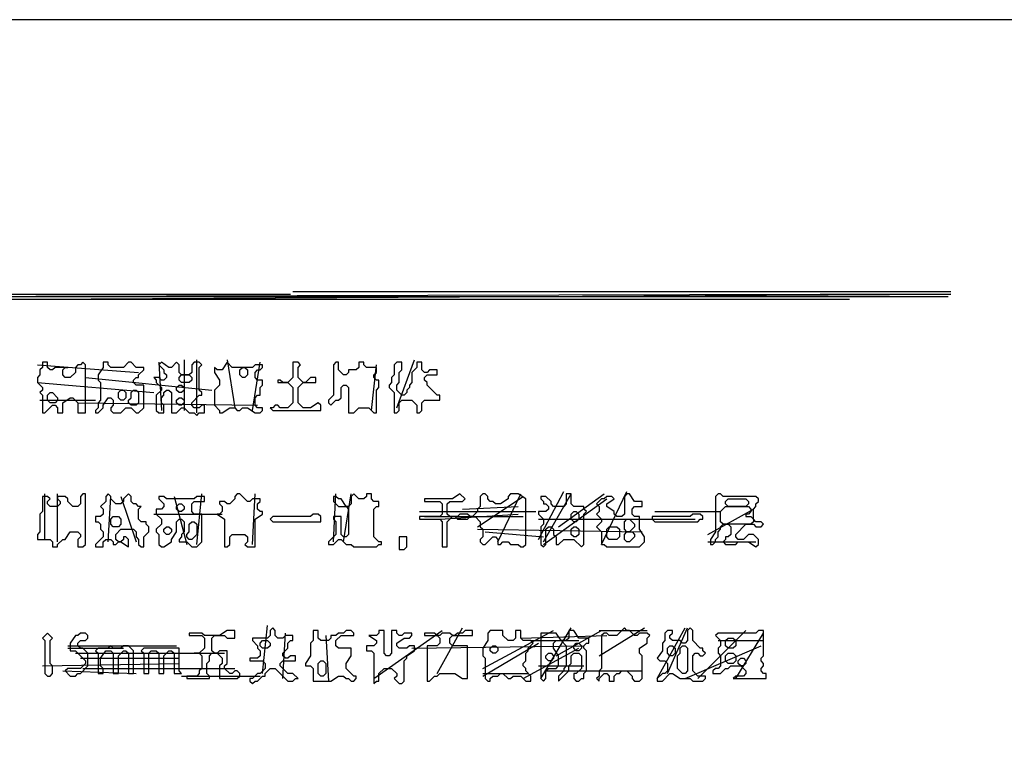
# Model space of a CAD drawing. Header units: millimetres. Extents: x -171 to 29168, y -21389 to 9617.
# Tile 13 of 60: x 3007 to 3232, y -20846 to -20680. Entities that reach past the tile are written whole.
import ezdxf

# ---------------------------------------------------------------- set-up
doc = ezdxf.new("R2010")
doc.units = ezdxf.units.MM
for name, color, linetype in [('REFERENCE_FRAME', 3, 'Continuous'), ('TRACE_CONTOUR_FINE', 8, 'Continuous'), ('TRACE_CONTOUR_MAJOR', 7, 'Continuous'), ('TRACE_DARK_PIXELS', 250, 'Continuous'), ('TRACE_STRAIGHT_LINES', 4, 'Continuous')]:
    doc.layers.add(name, color=color, linetype=linetype)

msp = doc.modelspace()

# ---------------------------------------------------------------- linework, layer by layer
at = {"layer": 'REFERENCE_FRAME'}
msp.add_lwpolyline([(2687, -21206.94), (3363, -21206.94), (3363, -20680.41), (2687, -20680.41)], close=True, dxfattribs=at)
at = {"layer": 'TRACE_CONTOUR_FINE'}
for points in [[(3057.44, -20760.61), (3058.02, -20760.03), (3058.6, -20760.03), (3059.18, -20760.61), (3059.18, -20761.77), (3058.6, -20762.35), (3058.02, -20762.35), (3057.44, -20761.77)], [(3043.54, -20762.35), (3044.12, -20761.77), (3045.86, -20761.77), (3046.43, -20762.35), (3046.43, -20762.93), (3045.86, -20763.51), (3044.12, -20763.51), (3043.54, -20762.93)], [(3029.63, -20765.82), (3030.21, -20765.24), (3030.79, -20765.24), (3031.37, -20765.82), (3031.37, -20766.98), (3030.79, -20767.56), (3030.21, -20767.56), (3029.63, -20766.98)], [(3042.96, -20764.67), (3043.54, -20764.09), (3044.12, -20764.09), (3044.7, -20764.67), (3044.7, -20765.24), (3044.12, -20765.82), (3043.54, -20765.82), (3042.96, -20765.24)], [(3013.41, -20766.4), (3013.99, -20765.82), (3014.57, -20765.82), (3015.73, -20766.98), (3015.73, -20767.56), (3015.15, -20768.14), (3013.99, -20768.14), (3013.41, -20767.56)], [(3042.96, -20767.56), (3043.54, -20766.98), (3044.12, -20766.98), (3044.7, -20767.56), (3044.7, -20768.14), (3044.12, -20768.72), (3043.54, -20768.72), (3042.96, -20768.14)], [(3042.96, -20791.89), (3043.54, -20791.31), (3044.12, -20791.31), (3044.7, -20791.89), (3044.7, -20792.47), (3044.12, -20793.05), (3043.54, -20793.05), (3042.96, -20792.47)], [(3027.9, -20794.79), (3028.48, -20794.21), (3029.63, -20794.21), (3030.21, -20794.79), (3030.21, -20795.95), (3029.63, -20796.53), (3028.48, -20796.53), (3027.9, -20795.95)], [(3133.33, -20793.63), (3133.91, -20793.05), (3134.49, -20793.05), (3135.07, -20793.63), (3135.07, -20794.79), (3134.49, -20795.37), (3133.91, -20795.37), (3133.33, -20794.79)], [(3040.06, -20797.11), (3040.64, -20796.53), (3041.22, -20796.53), (3041.8, -20797.11), (3041.8, -20797.69), (3041.22, -20798.27), (3040.64, -20798.27), (3040.06, -20797.69)], [(3133.33, -20797.11), (3133.91, -20796.53), (3134.49, -20796.53), (3135.07, -20797.11), (3135.07, -20798.27), (3134.49, -20798.85), (3133.91, -20798.85), (3133.33, -20798.27)], [(3145.5, -20795.37), (3146.08, -20794.79), (3146.66, -20794.79), (3147.82, -20795.95), (3147.82, -20796.53), (3146.66, -20797.69), (3146.08, -20797.69), (3145.5, -20797.11)], [(3093.94, -20798.85), (3093.94, -20801.74), (3095.1, -20801.74), (3095.68, -20801.16), (3095.68, -20798.85)], [(3145.5, -20799.42), (3145.5, -20798.27), (3146.08, -20797.69), (3147.24, -20797.69), (3147.82, -20798.27), (3147.82, -20798.85), (3146.66, -20800), (3146.08, -20800)], [(3062.08, -20823.18), (3062.66, -20822.6), (3063.81, -20822.6), (3064.39, -20823.18), (3064.39, -20823.76), (3063.81, -20824.34), (3062.66, -20824.34), (3062.08, -20823.76)], [(3114.8, -20824.34), (3115.37, -20823.76), (3115.95, -20823.76), (3116.53, -20824.34), (3116.53, -20824.91), (3115.95, -20825.49), (3115.37, -20825.49), (3114.8, -20824.91)], [(3133.91, -20823.76), (3134.49, -20823.18), (3135.07, -20823.18), (3135.65, -20823.76), (3135.65, -20824.34), (3135.07, -20824.91), (3134.49, -20824.91), (3133.91, -20824.34)], [(3155.35, -20824.34), (3155.93, -20823.76), (3156.51, -20823.76), (3157.09, -20824.34), (3157.09, -20825.49), (3156.51, -20826.07), (3155.93, -20826.07), (3155.35, -20825.49)], [(3168.67, -20822.6), (3169.25, -20822.02), (3170.41, -20822.02), (3170.99, -20822.6), (3170.99, -20823.76), (3170.41, -20824.34), (3169.25, -20824.34), (3168.67, -20823.76)], [(3127.54, -20826.07), (3128.12, -20825.49), (3128.7, -20825.49), (3129.28, -20826.07), (3129.28, -20826.65), (3128.7, -20827.23), (3128.12, -20827.23), (3127.54, -20826.65)], [(3168.67, -20826.07), (3169.25, -20825.49), (3170.41, -20825.49), (3170.99, -20826.07), (3170.99, -20827.23), (3170.41, -20827.81), (3169.25, -20827.81), (3168.67, -20827.23)], [(3075.98, -20827.23), (3076.56, -20827.23), (3077.14, -20827.81), (3077.14, -20830.13), (3076.56, -20830.71), (3075.98, -20830.71), (3075.4, -20830.13), (3075.4, -20827.81)], [(3171.57, -20827.23), (3172.15, -20826.65), (3172.73, -20826.65), (3173.31, -20827.23), (3173.31, -20827.81), (3172.73, -20828.39), (3172.15, -20828.39), (3171.57, -20827.81)]]:
    msp.add_lwpolyline(points, close=True, dxfattribs=at)
at = {"layer": 'TRACE_CONTOUR_MAJOR'}
msp.add_lwpolyline([(2910.87, -20744.97), (3220.23, -20743.23), (2771.26, -20744.39)], dxfattribs=at)
for points in [[(3012.25, -20758.87), (3012.25, -20760.03), (3011.68, -20760.61), (3011.68, -20761.77), (3011.1, -20762.35), (3011.1, -20763.51), (3012.25, -20764.67), (3012.25, -20765.24), (3011.68, -20765.82), (3012.25, -20766.4), (3012.25, -20770.46), (3012.83, -20770.46), (3014.57, -20768.72), (3015.15, -20768.72), (3015.73, -20769.3), (3015.73, -20770.46), (3016.89, -20770.46), (3016.89, -20768.14), (3018.63, -20766.98), (3019.21, -20766.98), (3020.37, -20768.14), (3020.37, -20770.46), (3022.1, -20770.46), (3022.1, -20759.45), (3021.52, -20758.87), (3020.94, -20759.45), (3020.37, -20759.45), (3019.79, -20760.03), (3019.79, -20761.19), (3018.63, -20762.35), (3017.47, -20762.35), (3016.89, -20761.77), (3016.89, -20760.61), (3017.47, -20760.03), (3018.05, -20760.03), (3015.15, -20760.03), (3014.57, -20760.61), (3013.99, -20760.61), (3013.41, -20760.03), (3013.41, -20758.87)], [(3026.16, -20758.87), (3026.16, -20760.03), (3025, -20761.77), (3025, -20762.93), (3025.58, -20763.51), (3025.58, -20767.56), (3025, -20768.14), (3025, -20769.3), (3024.42, -20769.88), (3024.42, -20770.46), (3025, -20770.46), (3026.16, -20769.3), (3026.16, -20768.72), (3027.32, -20766.98), (3027.9, -20766.98), (3028.48, -20767.56), (3028.48, -20768.72), (3027.9, -20769.3), (3027.9, -20769.88), (3028.48, -20770.46), (3030.21, -20770.46), (3031.37, -20769.3), (3032.53, -20769.3), (3033.69, -20770.46), (3034.27, -20770.46), (3035.43, -20769.3), (3035.43, -20764.09), (3033.69, -20764.09), (3033.11, -20763.51), (3033.11, -20762.93), (3033.69, -20762.35), (3034.27, -20762.35), (3034.27, -20761.77), (3035.43, -20760.61), (3035.43, -20760.03), (3033.69, -20760.03), (3032.53, -20758.87), (3031.95, -20758.87), (3030.79, -20760.03), (3027.9, -20760.03), (3027.32, -20759.45), (3027.32, -20758.87)], [(3039.48, -20758.87), (3038.9, -20759.45), (3040.06, -20760.61), (3040.06, -20761.19), (3040.64, -20761.77), (3040.64, -20762.35), (3040.06, -20762.93), (3039.48, -20762.93), (3038.9, -20762.35), (3037.75, -20762.35), (3038.32, -20762.93), (3038.32, -20763.51), (3039.48, -20764.67), (3039.48, -20765.24), (3038.32, -20766.4), (3038.32, -20769.88), (3038.9, -20770.46), (3040.06, -20770.46), (3040.06, -20768.72), (3039.48, -20768.14), (3039.48, -20766.98), (3040.06, -20766.4), (3040.06, -20765.82), (3040.64, -20765.24), (3041.22, -20765.24), (3041.8, -20765.82), (3041.8, -20770.46), (3042.96, -20770.46), (3044.12, -20769.3), (3044.7, -20769.3), (3045.86, -20770.46), (3047.01, -20770.46), (3047.59, -20771.04), (3048.17, -20770.46), (3049.33, -20770.46), (3049.33, -20768.72), (3048.75, -20768.72), (3048.17, -20769.3), (3047.01, -20769.3), (3046.43, -20768.72), (3046.43, -20768.14), (3048.17, -20766.4), (3048.75, -20766.4), (3048.75, -20765.82), (3048.17, -20765.24), (3048.17, -20760.03), (3048.75, -20759.45), (3048.17, -20758.87), (3047.01, -20758.87), (3046.43, -20759.45), (3046.43, -20761.19), (3045.86, -20761.77), (3044.12, -20761.77), (3043.54, -20761.19), (3043.54, -20759.45), (3042.96, -20758.87), (3041.8, -20760.03), (3041.22, -20760.03)], [(3051.65, -20760.03), (3051.65, -20761.19), (3052.81, -20762.93), (3052.81, -20764.09), (3051.65, -20765.24), (3051.65, -20768.72), (3052.81, -20769.88), (3052.81, -20770.46), (3053.39, -20770.46), (3055.12, -20769.3), (3056.28, -20769.3), (3056.86, -20769.88), (3057.44, -20769.88), (3058.02, -20769.3), (3059.18, -20769.3), (3060.92, -20770.46), (3062.08, -20770.46), (3062.66, -20769.88), (3062.66, -20769.3), (3061.5, -20769.3), (3060.92, -20768.72), (3060.92, -20766.98), (3061.5, -20766.4), (3062.08, -20766.4), (3062.08, -20764.67), (3062.66, -20764.09), (3062.66, -20762.93), (3061.5, -20762.93), (3060.92, -20762.35), (3060.92, -20761.19), (3061.5, -20760.61), (3062.08, -20760.61), (3062.66, -20760.03), (3062.66, -20759.45), (3060.92, -20759.45), (3060.34, -20760.03), (3055.7, -20760.03), (3054.55, -20758.87), (3053.39, -20760.61), (3052.23, -20760.61)], [(3069.61, -20758.87), (3069.61, -20762.35), (3068.45, -20763.51), (3067.29, -20763.51), (3066.71, -20762.93), (3066.13, -20762.93), (3066.13, -20763.51), (3068.45, -20763.51), (3069.61, -20764.67), (3069.61, -20768.14), (3068.45, -20769.3), (3066.71, -20769.3), (3066.13, -20768.72), (3065.55, -20768.72), (3064.97, -20769.3), (3064.39, -20769.3), (3064.97, -20769.88), (3075.98, -20769.88), (3075.98, -20768.72), (3075.4, -20768.14), (3073.66, -20769.3), (3071.93, -20769.3), (3070.77, -20768.14), (3070.77, -20764.67), (3071.93, -20763.51), (3074.82, -20763.51), (3074.82, -20762.35), (3073.66, -20762.35), (3072.5, -20763.51), (3071.93, -20763.51), (3070.77, -20762.35), (3070.77, -20760.03), (3071.35, -20759.45), (3070.77, -20758.87)], [(3079.46, -20758.87), (3078.88, -20759.45), (3078.88, -20766.4), (3077.72, -20767.56), (3077.72, -20768.14), (3078.3, -20768.72), (3079.46, -20767.56), (3080.04, -20767.56), (3080.61, -20766.98), (3080.61, -20764.67), (3081.19, -20764.09), (3081.77, -20764.09), (3082.35, -20764.67), (3082.35, -20770.46), (3083.51, -20770.46), (3084.67, -20769.3), (3086.99, -20769.3), (3088.15, -20770.46), (3088.73, -20770.46), (3088.73, -20765.24), (3089.3, -20764.67), (3089.3, -20762.93), (3088.73, -20762.93), (3088.15, -20762.35), (3088.15, -20761.77), (3088.73, -20761.19), (3088.73, -20760.03), (3086.41, -20760.03), (3085.83, -20759.45), (3085.83, -20758.87), (3084.67, -20758.87), (3084.67, -20760.03), (3084.09, -20760.61), (3082.35, -20760.61), (3082.35, -20761.19), (3081.77, -20761.77), (3081.19, -20761.77), (3080.04, -20760.61), (3080.04, -20758.87)], [(3092.78, -20759.45), (3092.78, -20761.77), (3092.2, -20762.35), (3092.2, -20763.51), (3091.62, -20764.09), (3091.62, -20764.67), (3092.78, -20765.82), (3092.78, -20770.46), (3093.36, -20770.46), (3093.94, -20769.88), (3093.94, -20768.14), (3094.52, -20767.56), (3096.84, -20767.56), (3097.99, -20768.72), (3097.99, -20770.46), (3098.57, -20770.46), (3099.15, -20769.88), (3099.15, -20768.14), (3099.73, -20767.56), (3103.21, -20767.56), (3103.21, -20766.4), (3102.63, -20766.4), (3100.31, -20764.09), (3100.31, -20763.51), (3099.73, -20762.93), (3099.73, -20762.35), (3100.31, -20761.77), (3102.63, -20761.77), (3102.63, -20760.61), (3100.89, -20760.61), (3100.31, -20761.19), (3099.73, -20761.19), (3099.15, -20760.61), (3099.15, -20758.87), (3097.99, -20758.87), (3097.99, -20760.03), (3096.84, -20761.19), (3096.84, -20763.51), (3096.26, -20764.09), (3096.26, -20764.67), (3095.68, -20765.24), (3095.68, -20765.82), (3095.1, -20766.4), (3094.52, -20766.4), (3093.36, -20765.24), (3093.36, -20764.09), (3093.94, -20763.51), (3093.94, -20761.19), (3094.52, -20760.61), (3094.52, -20758.87), (3093.36, -20758.87)], [(3033.11, -20765.24), (3033.69, -20765.24), (3034.27, -20765.82), (3034.27, -20768.14), (3033.69, -20768.72), (3032.53, -20768.72), (3031.95, -20768.14), (3031.95, -20767.56), (3032.53, -20766.98), (3032.53, -20765.82)], [(3022.1, -20789), (3021.52, -20789), (3020.94, -20789.58), (3020.94, -20791.31), (3020.37, -20791.89), (3019.21, -20791.89), (3018.05, -20790.73), (3018.05, -20790.16), (3017.47, -20789.58), (3015.73, -20789.58), (3015.73, -20790.16), (3016.31, -20790.73), (3016.31, -20791.31), (3015.73, -20791.89), (3013.99, -20791.89), (3013.41, -20791.31), (3013.41, -20790.73), (3013.99, -20790.16), (3013.41, -20789.58), (3012.25, -20789.58), (3012.25, -20793.05), (3011.68, -20793.63), (3011.68, -20797.69), (3011.1, -20798.27), (3011.1, -20799.42), (3013.99, -20799.42), (3014.57, -20800), (3014.57, -20801.16), (3015.73, -20801.16), (3015.73, -20800.58), (3016.89, -20799.42), (3017.47, -20799.42), (3018.63, -20797.69), (3020.37, -20797.69), (3020.94, -20798.27), (3020.94, -20798.85), (3020.37, -20799.42), (3020.37, -20801.16), (3021.52, -20801.16), (3022.1, -20800.58)], [(3027.32, -20789), (3026.74, -20789.58), (3026.74, -20790.73), (3025.58, -20791.89), (3026.16, -20792.47), (3026.16, -20793.63), (3025.58, -20794.21), (3024.42, -20794.21), (3024.42, -20795.37), (3025, -20795.37), (3025.58, -20795.95), (3025.58, -20797.11), (3026.16, -20797.69), (3026.16, -20798.85), (3024.42, -20800.58), (3024.42, -20801.16), (3026.16, -20801.16), (3026.16, -20800), (3026.74, -20799.42), (3027.9, -20799.42), (3028.48, -20800), (3028.48, -20800.58), (3029.06, -20800.58), (3029.63, -20800), (3030.21, -20800), (3031.95, -20801.16), (3031.95, -20799.42), (3031.37, -20798.85), (3030.79, -20798.85), (3030.79, -20799.42), (3030.21, -20800), (3029.63, -20800), (3029.06, -20799.42), (3029.06, -20798.27), (3030.21, -20797.11), (3033.11, -20797.11), (3033.69, -20797.69), (3033.69, -20798.85), (3034.27, -20799.42), (3034.27, -20800.58), (3034.85, -20801.16), (3035.43, -20801.16), (3035.43, -20798.85), (3036.59, -20797.69), (3036.59, -20796.53), (3036.01, -20795.95), (3036.01, -20795.37), (3034.85, -20795.37), (3034.27, -20794.79), (3034.27, -20792.47), (3034.85, -20791.89), (3034.27, -20791.89), (3033.69, -20791.31), (3033.11, -20791.31), (3032.53, -20790.73), (3032.53, -20789.58), (3031.95, -20789), (3030.79, -20790.16), (3030.79, -20790.73), (3030.21, -20791.31), (3029.06, -20791.31), (3027.9, -20790.16), (3027.9, -20789.58)], [(3038.9, -20789.58), (3038.9, -20790.16), (3040.06, -20791.31), (3040.06, -20791.89), (3039.48, -20792.47), (3038.32, -20792.47), (3038.32, -20793.63), (3039.48, -20794.79), (3039.48, -20795.95), (3038.32, -20797.11), (3038.32, -20797.69), (3038.9, -20798.27), (3038.9, -20800.58), (3039.48, -20801.16), (3040.06, -20801.16), (3041.8, -20800), (3041.8, -20799.42), (3042.96, -20797.69), (3042.96, -20795.37), (3043.54, -20794.79), (3044.12, -20794.79), (3044.7, -20795.37), (3044.7, -20797.69), (3044.12, -20798.27), (3044.12, -20798.85), (3043.54, -20799.42), (3043.54, -20800), (3045.28, -20800), (3046.43, -20801.16), (3047.59, -20801.16), (3048.75, -20800), (3048.75, -20793.63), (3047.01, -20793.63), (3046.43, -20793.05), (3046.43, -20791.31), (3047.01, -20790.73), (3049.33, -20790.73), (3049.33, -20789.58), (3047.59, -20789.58), (3047.01, -20790.16), (3040.64, -20790.16), (3040.06, -20789.58)], [(3052.81, -20790.73), (3052.81, -20791.31), (3053.39, -20791.89), (3053.39, -20793.05), (3052.81, -20793.63), (3052.23, -20793.63), (3053.97, -20794.79), (3053.97, -20801.16), (3054.55, -20801.16), (3055.12, -20800.58), (3055.12, -20798.85), (3055.7, -20798.27), (3058.6, -20798.27), (3059.18, -20798.85), (3059.18, -20800), (3058.6, -20800.58), (3059.18, -20801.16), (3060.92, -20801.16), (3060.92, -20794.79), (3062.66, -20793.63), (3062.66, -20793.05), (3062.08, -20793.05), (3061.5, -20792.47), (3061.5, -20791.31), (3062.08, -20790.73), (3062.08, -20790.16), (3060.34, -20790.16), (3059.76, -20790.73), (3059.18, -20790.73), (3057.44, -20789), (3056.86, -20789), (3056.28, -20789.58), (3056.28, -20790.16), (3055.12, -20791.31), (3054.55, -20791.31), (3053.97, -20790.73)], [(3078.88, -20789.58), (3078.88, -20790.73), (3080.04, -20791.89), (3081.77, -20791.89), (3082.35, -20792.47), (3082.35, -20798.27), (3081.77, -20798.85), (3081.19, -20798.85), (3080.61, -20798.27), (3080.61, -20794.21), (3078.88, -20794.21), (3078.88, -20794.79), (3079.46, -20795.37), (3079.46, -20798.27), (3077.72, -20800), (3077.72, -20800.58), (3078.88, -20800.58), (3080.04, -20799.42), (3080.61, -20799.42), (3081.77, -20800.58), (3082.93, -20800.58), (3083.51, -20801.16), (3088.73, -20801.16), (3089.3, -20800.58), (3089.88, -20800.58), (3089.88, -20800), (3089.3, -20800), (3088.15, -20798.85), (3088.15, -20792.47), (3088.73, -20791.89), (3089.3, -20791.89), (3089.3, -20790.73), (3088.15, -20790.73), (3087.57, -20790.16), (3087.57, -20789), (3086.41, -20789), (3086.41, -20789.58), (3085.83, -20790.16), (3084.67, -20790.16), (3083.51, -20789), (3082.93, -20789.58), (3082.93, -20791.31), (3082.35, -20791.89), (3081.77, -20791.89), (3080.61, -20790.16), (3080.04, -20790.16), (3079.46, -20789.58)], [(3099.73, -20790.16), (3099.73, -20790.73), (3103.21, -20790.73), (3103.79, -20791.31), (3103.79, -20793.63), (3103.21, -20794.21), (3098.57, -20794.21), (3098.57, -20794.79), (3103.21, -20794.79), (3103.79, -20795.37), (3103.79, -20801.16), (3104.95, -20801.16), (3104.95, -20795.37), (3106.11, -20794.21), (3106.68, -20794.21), (3107.26, -20794.79), (3109.58, -20794.79), (3110.16, -20794.21), (3111.32, -20794.21), (3112.48, -20795.37), (3112.48, -20796.53), (3113.06, -20797.11), (3113.06, -20798.85), (3112.48, -20799.42), (3112.48, -20800), (3113.06, -20800.58), (3113.64, -20800.58), (3115.37, -20798.85), (3115.95, -20798.85), (3116.53, -20799.42), (3116.53, -20800.58), (3117.11, -20800.58), (3117.69, -20800), (3118.85, -20800), (3119.43, -20800.58), (3121.17, -20800.58), (3121.75, -20801.16), (3122.33, -20801.16), (3122.91, -20800.58), (3122.91, -20790.16), (3121.17, -20789), (3119.43, -20789), (3118.85, -20789.58), (3118.85, -20790.16), (3117.11, -20791.31), (3115.95, -20791.31), (3115.37, -20790.73), (3114.8, -20790.73), (3114.22, -20790.16), (3114.22, -20789.58), (3113.64, -20789), (3113.06, -20789), (3112.48, -20789.58), (3112.48, -20791.89), (3111.9, -20792.47), (3111.9, -20793.05), (3110.74, -20794.21), (3110.16, -20794.21), (3109.58, -20793.63), (3107.84, -20793.63), (3107.26, -20794.21), (3105.53, -20794.21), (3104.95, -20793.63), (3104.95, -20791.31), (3105.53, -20790.73), (3108.42, -20790.73), (3109, -20790.16), (3107.84, -20789), (3106.11, -20790.16)], [(3133.33, -20789), (3132.17, -20789), (3132.17, -20791.31), (3131.6, -20791.89), (3129.28, -20791.89), (3128.7, -20791.31), (3128.7, -20790.73), (3127.54, -20789.58), (3126.38, -20789.58), (3126.38, -20790.16), (3126.96, -20790.73), (3126.96, -20791.31), (3127.54, -20791.31), (3128.12, -20791.89), (3128.12, -20792.47), (3127.54, -20793.05), (3125.8, -20793.05), (3125.8, -20793.63), (3126.96, -20794.79), (3126.96, -20795.95), (3126.38, -20796.53), (3126.38, -20800.58), (3126.96, -20801.16), (3127.54, -20800.58), (3127.54, -20797.11), (3128.12, -20796.53), (3128.7, -20796.53), (3129.28, -20797.11), (3129.28, -20798.27), (3129.86, -20798.85), (3129.86, -20800.58), (3130.44, -20800.58), (3131.6, -20799.42), (3133.91, -20799.42), (3135.65, -20801.16), (3136.23, -20800.58), (3136.23, -20793.63), (3136.81, -20793.05), (3136.23, -20792.47), (3136.23, -20791.89), (3133.91, -20791.89), (3133.33, -20791.31)], [(3146.66, -20789), (3146.08, -20789), (3145.5, -20789.58), (3145.5, -20793.63), (3144.92, -20794.21), (3143.76, -20794.21), (3143.18, -20793.63), (3143.18, -20793.05), (3141.44, -20791.89), (3141.44, -20791.31), (3143.18, -20790.16), (3142.6, -20789.58), (3141.44, -20789.58), (3140.86, -20790.16), (3140.29, -20790.16), (3139.13, -20791.31), (3139.71, -20791.89), (3139.71, -20793.05), (3139.13, -20793.63), (3140.29, -20794.79), (3140.29, -20795.37), (3139.13, -20796.53), (3140.29, -20797.69), (3140.29, -20800.58), (3140.86, -20800.58), (3141.44, -20801.16), (3148.98, -20801.16), (3150.13, -20800), (3150.13, -20798.85), (3148.98, -20797.11), (3148.98, -20794.21), (3147.82, -20794.21), (3147.24, -20793.63), (3147.24, -20792.47), (3147.82, -20791.89), (3149.55, -20791.89), (3149.55, -20790.73), (3147.82, -20790.73)], [(3166.93, -20789), (3166.35, -20789.58), (3166.35, -20797.69), (3165.2, -20799.42), (3165.2, -20800.58), (3165.78, -20800.58), (3166.35, -20800), (3166.35, -20799.42), (3166.93, -20798.85), (3166.93, -20797.69), (3167.51, -20797.11), (3167.51, -20796.53), (3168.09, -20795.95), (3169.25, -20795.95), (3169.83, -20796.53), (3169.83, -20798.27), (3169.25, -20798.85), (3168.67, -20798.85), (3168.67, -20799.42), (3168.09, -20800), (3168.67, -20800.58), (3170.99, -20800.58), (3171.57, -20800), (3173.89, -20800), (3175.62, -20801.16), (3176.2, -20800.58), (3176.2, -20799.42), (3175.04, -20798.27), (3173.89, -20798.27), (3172.73, -20799.42), (3171.57, -20799.42), (3170.99, -20798.85), (3170.99, -20798.27), (3173.31, -20795.95), (3175.04, -20795.95), (3175.62, -20796.53), (3176.78, -20796.53), (3177.36, -20795.95), (3176.78, -20795.37), (3175.62, -20795.37), (3175.04, -20794.79), (3175.04, -20792.47), (3175.62, -20791.89), (3175.62, -20791.31), (3176.2, -20790.73), (3176.2, -20790.16), (3175.62, -20789.58), (3168.09, -20789.58), (3167.51, -20789)], [(3167.51, -20793.05), (3168.67, -20791.89), (3173.89, -20791.89), (3174.47, -20792.47), (3174.47, -20793.05), (3173.89, -20793.63), (3173.31, -20793.63), (3173.31, -20794.21), (3174.47, -20794.21), (3175.04, -20794.79), (3175.04, -20795.37), (3174.47, -20795.95), (3168.09, -20795.95), (3167.51, -20795.37)], [(3168.67, -20790.73), (3169.25, -20790.16), (3173.31, -20790.16), (3173.89, -20790.73), (3173.89, -20791.31), (3173.31, -20791.89), (3169.25, -20791.89), (3168.67, -20791.31)], [(3075.98, -20795.37), (3075.98, -20794.21), (3075.4, -20793.63), (3074.24, -20793.63), (3073.66, -20794.21), (3064.97, -20794.21), (3064.39, -20794.79), (3064.97, -20795.37)], [(3163.46, -20794.21), (3162.88, -20793.63), (3161.14, -20793.63), (3160.56, -20794.21), (3151.87, -20794.21), (3151.87, -20794.79), (3152.45, -20795.37), (3162.3, -20795.37), (3162.88, -20794.79), (3163.46, -20794.79)], [(3047.01, -20795.37), (3047.59, -20795.95), (3047.59, -20798.27), (3046.43, -20799.42), (3045.86, -20799.42), (3045.28, -20798.85), (3045.28, -20798.27), (3045.86, -20797.69), (3045.86, -20795.95), (3046.43, -20795.37)], [(3141.44, -20797.11), (3142.02, -20796.53), (3143.76, -20796.53), (3144.34, -20797.11), (3144.34, -20798.85), (3143.76, -20799.42), (3142.02, -20799.42), (3141.44, -20798.85)], [(3013.41, -20820.86), (3012.25, -20822.02), (3012.83, -20822.6), (3012.83, -20830.13), (3013.41, -20830.71), (3013.99, -20830.71), (3014.57, -20830.13), (3014.57, -20828.39), (3013.99, -20827.81), (3013.99, -20822.6), (3014.57, -20822.02)], [(3022.1, -20820.86), (3020.94, -20820.86), (3020.37, -20821.44), (3019.79, -20821.44), (3018.63, -20823.18), (3018.63, -20824.91), (3019.79, -20824.91), (3022.1, -20827.23), (3022.1, -20827.81), (3020.94, -20828.97), (3018.05, -20828.97), (3017.47, -20829.55), (3018.63, -20830.71), (3019.79, -20830.71), (3020.37, -20830.13), (3020.94, -20830.13), (3022.68, -20828.39), (3022.68, -20825.49), (3021.52, -20824.34), (3020.94, -20824.34), (3020.37, -20823.76), (3020.37, -20823.18), (3020.94, -20822.6), (3022.1, -20822.6), (3022.68, -20822.02), (3022.68, -20821.44)], [(3056.28, -20820.28), (3054.55, -20820.28), (3052.81, -20821.44), (3049.33, -20821.44), (3048.75, -20820.86), (3045.86, -20820.86), (3045.86, -20821.44), (3048.75, -20821.44), (3049.33, -20822.02), (3049.33, -20824.34), (3048.17, -20825.49), (3047.01, -20825.49), (3048.17, -20825.49), (3048.75, -20826.07), (3048.75, -20828.97), (3048.17, -20829.55), (3048.17, -20830.13), (3047.59, -20830.71), (3045.28, -20830.71), (3045.28, -20831.29), (3050.49, -20831.29), (3050.49, -20830.71), (3049.91, -20830.13), (3049.91, -20827.81), (3050.49, -20827.23), (3050.49, -20826.07), (3051.07, -20825.49), (3052.23, -20825.49), (3053.39, -20826.65), (3053.39, -20827.81), (3052.81, -20828.39), (3052.81, -20831.29), (3056.86, -20831.29), (3057.44, -20830.71), (3057.44, -20830.13), (3056.86, -20829.55), (3056.28, -20829.55), (3055.7, -20830.13), (3055.12, -20830.13), (3053.97, -20828.97), (3053.97, -20828.39), (3054.55, -20827.81), (3054.55, -20824.91), (3052.81, -20824.91), (3052.23, -20825.49), (3051.65, -20825.49), (3051.07, -20824.91), (3051.07, -20822.02), (3051.65, -20821.44), (3053.97, -20821.44), (3054.55, -20822.02), (3056.28, -20822.02)], [(3069.61, -20821.44), (3067.87, -20821.44), (3067.29, -20822.02), (3066.13, -20822.02), (3065.55, -20821.44), (3065.55, -20820.28), (3064.97, -20819.7), (3064.39, -20820.28), (3064.39, -20821.44), (3063.81, -20822.02), (3060.34, -20822.02), (3060.34, -20822.6), (3061.5, -20823.76), (3061.5, -20824.34), (3062.08, -20824.91), (3062.08, -20826.07), (3061.5, -20826.65), (3059.76, -20826.65), (3059.76, -20827.23), (3062.66, -20827.23), (3063.24, -20827.81), (3063.24, -20828.97), (3062.08, -20830.13), (3061.5, -20830.13), (3060.34, -20831.29), (3059.76, -20831.29), (3059.76, -20831.87), (3060.34, -20832.45), (3060.92, -20831.87), (3061.5, -20831.87), (3062.66, -20830.71), (3063.24, -20830.71), (3063.24, -20830.13), (3064.39, -20828.97), (3065.55, -20828.97), (3068.45, -20831.87), (3069.61, -20831.87), (3070.19, -20831.29), (3070.77, -20831.29), (3069.61, -20830.13), (3068.45, -20830.13), (3066.71, -20828.39), (3066.71, -20827.81), (3067.29, -20827.23), (3070.19, -20827.23), (3070.19, -20826.07), (3069.03, -20826.07), (3068.45, -20826.65), (3067.87, -20826.65), (3067.29, -20826.07), (3067.29, -20825.49), (3068.45, -20824.34), (3068.45, -20823.18), (3069.03, -20822.6), (3069.61, -20822.6)], [(3074.24, -20820.28), (3074.24, -20822.6), (3073.66, -20823.18), (3073.66, -20826.07), (3072.5, -20827.81), (3072.5, -20828.39), (3073.66, -20828.39), (3074.24, -20828.97), (3074.24, -20831.87), (3078.3, -20831.87), (3080.04, -20830.71), (3081.19, -20830.71), (3081.77, -20831.29), (3082.35, -20831.29), (3082.93, -20831.87), (3083.51, -20831.87), (3084.09, -20831.29), (3084.09, -20830.71), (3083.51, -20830.71), (3081.77, -20828.97), (3081.77, -20827.81), (3082.93, -20826.07), (3082.93, -20824.34), (3080.04, -20824.34), (3079.46, -20823.76), (3079.46, -20822.6), (3080.61, -20821.44), (3083.51, -20821.44), (3083.51, -20820.86), (3082.93, -20820.28), (3081.77, -20820.28), (3081.19, -20820.86), (3080.04, -20820.86), (3079.46, -20821.44), (3078.3, -20821.44), (3078.3, -20822.02), (3077.72, -20822.6), (3075.98, -20822.6), (3075.4, -20822.02), (3075.4, -20820.28)], [(3086.99, -20821.44), (3088.73, -20822.6), (3088.73, -20823.18), (3088.15, -20823.76), (3086.41, -20823.76), (3086.41, -20824.91), (3087.57, -20824.91), (3088.15, -20825.49), (3088.15, -20832.45), (3088.73, -20831.87), (3089.3, -20831.87), (3089.3, -20830.13), (3090.46, -20828.97), (3092.2, -20828.97), (3093.36, -20830.13), (3093.36, -20830.71), (3092.78, -20831.29), (3093.94, -20832.45), (3094.52, -20832.45), (3095.1, -20831.87), (3095.1, -20827.23), (3095.68, -20826.65), (3095.68, -20826.07), (3097.42, -20824.91), (3097.42, -20823.76), (3096.26, -20823.76), (3095.68, -20824.34), (3093.94, -20824.34), (3093.36, -20823.76), (3093.36, -20823.18), (3095.1, -20822.02), (3096.26, -20822.02), (3096.84, -20821.44), (3096.84, -20820.86), (3095.1, -20820.86), (3094.52, -20821.44), (3093.94, -20821.44), (3093.36, -20820.86), (3093.36, -20820.28), (3092.2, -20820.28), (3092.2, -20825.49), (3091.62, -20826.07), (3091.04, -20826.07), (3090.46, -20825.49), (3090.46, -20820.28), (3089.3, -20820.28), (3089.3, -20820.86), (3088.73, -20821.44)], [(3110.74, -20820.28), (3109, -20820.28), (3108.42, -20820.86), (3107.26, -20820.86), (3106.68, -20821.44), (3106.11, -20821.44), (3105.53, -20820.86), (3103.79, -20820.86), (3103.21, -20821.44), (3102.63, -20821.44), (3102.05, -20820.86), (3099.73, -20820.86), (3099.73, -20821.44), (3102.63, -20821.44), (3103.21, -20822.02), (3103.21, -20823.18), (3102.63, -20823.76), (3100.31, -20823.76), (3100.31, -20831.87), (3100.89, -20831.87), (3102.05, -20830.71), (3102.63, -20830.71), (3103.21, -20830.13), (3106.68, -20830.13), (3108.42, -20831.29), (3109.58, -20831.29), (3109.58, -20823.76), (3106.11, -20823.76), (3105.53, -20823.18), (3105.53, -20822.02), (3106.11, -20821.44), (3110.74, -20821.44)], [(3114.8, -20820.28), (3114.22, -20820.86), (3114.22, -20822.6), (3113.06, -20824.34), (3113.06, -20826.07), (3113.64, -20826.65), (3113.64, -20831.29), (3114.22, -20831.87), (3114.8, -20831.87), (3114.8, -20831.29), (3115.37, -20830.71), (3116.53, -20830.71), (3117.11, -20830.13), (3117.69, -20830.13), (3118.85, -20831.29), (3119.43, -20831.29), (3120.01, -20830.71), (3121.75, -20830.71), (3122.91, -20831.87), (3124.06, -20831.87), (3124.06, -20830.71), (3122.91, -20829.55), (3122.91, -20828.97), (3122.33, -20828.39), (3122.33, -20827.81), (3122.91, -20827.23), (3122.91, -20825.49), (3123.48, -20824.91), (3123.48, -20824.34), (3124.64, -20823.18), (3124.06, -20822.6), (3122.33, -20822.6), (3121.75, -20822.02), (3121.75, -20820.28), (3120.59, -20820.28), (3120.59, -20822.02), (3120.01, -20822.6), (3118.85, -20822.6), (3117.69, -20821.44), (3117.69, -20820.28)], [(3137.39, -20822.02), (3135.07, -20822.02), (3133.91, -20820.28), (3132.75, -20820.28), (3132.75, -20822.02), (3132.17, -20822.6), (3131.02, -20822.6), (3129.86, -20820.86), (3126.38, -20820.86), (3126.38, -20831.29), (3126.96, -20831.87), (3127.54, -20831.29), (3127.54, -20829.55), (3128.12, -20828.97), (3129.86, -20828.97), (3130.44, -20828.39), (3130.44, -20826.07), (3129.28, -20824.34), (3129.28, -20823.18), (3129.86, -20822.6), (3131.02, -20822.6), (3132.17, -20823.76), (3132.17, -20828.39), (3131.6, -20828.97), (3131.6, -20829.55), (3130.44, -20830.71), (3130.44, -20831.87), (3132.75, -20829.55), (3132.75, -20828.39), (3133.33, -20827.81), (3133.33, -20826.07), (3133.91, -20825.49), (3135.07, -20825.49), (3135.65, -20826.07), (3135.65, -20828.97), (3134.49, -20830.13), (3133.91, -20830.13), (3133.91, -20831.29), (3134.49, -20831.87), (3135.07, -20831.87), (3135.65, -20831.29), (3136.23, -20831.29), (3136.23, -20830.13), (3136.81, -20829.55), (3136.81, -20824.91), (3136.23, -20824.34), (3136.23, -20823.76), (3136.81, -20823.18), (3137.39, -20823.18)], [(3151.29, -20821.44), (3150.71, -20820.86), (3148.98, -20820.86), (3148.4, -20821.44), (3147.82, -20821.44), (3146.66, -20820.28), (3146.08, -20820.28), (3145.5, -20819.7), (3143.76, -20821.44), (3142.02, -20821.44), (3141.44, -20820.86), (3140.86, -20820.86), (3140.29, -20821.44), (3140.29, -20828.97), (3139.71, -20829.55), (3139.71, -20830.71), (3139.13, -20831.29), (3139.71, -20831.87), (3139.71, -20831.29), (3140.86, -20830.13), (3141.44, -20830.13), (3142.02, -20830.71), (3142.02, -20831.87), (3143.18, -20831.87), (3143.18, -20830.71), (3143.76, -20830.13), (3144.34, -20830.13), (3144.92, -20829.55), (3146.08, -20829.55), (3147.24, -20830.71), (3147.24, -20831.29), (3147.82, -20831.87), (3148.98, -20831.87), (3149.55, -20831.29), (3149.55, -20826.07), (3148.98, -20825.49), (3148.98, -20824.34), (3150.71, -20823.18), (3150.71, -20822.02)], [(3160.56, -20819.7), (3159.98, -20820.28), (3159.98, -20822.6), (3159.4, -20823.18), (3158.82, -20823.18), (3158.24, -20822.6), (3156.51, -20822.6), (3155.93, -20822.02), (3155.93, -20821.44), (3156.51, -20820.86), (3156.51, -20820.28), (3155.35, -20820.28), (3154.77, -20820.86), (3154.77, -20822.6), (3154.19, -20823.18), (3154.19, -20824.91), (3153.03, -20826.65), (3153.61, -20827.23), (3154.77, -20827.23), (3155.35, -20827.81), (3155.35, -20829.55), (3154.77, -20830.13), (3154.19, -20830.13), (3153.03, -20831.29), (3153.03, -20831.87), (3154.19, -20831.87), (3155.93, -20830.13), (3156.51, -20830.13), (3158.24, -20831.29), (3160.56, -20831.29), (3161.14, -20831.87), (3163.46, -20831.87), (3164.04, -20831.29), (3164.04, -20830.71), (3162.3, -20830.71), (3161.14, -20829.55), (3161.14, -20826.07), (3161.72, -20825.49), (3162.3, -20825.49), (3162.88, -20826.07), (3163.46, -20826.07), (3164.04, -20825.49), (3163.46, -20824.91), (3163.46, -20824.34), (3162.88, -20824.34), (3161.14, -20822.6), (3161.14, -20820.28)], [(3177.36, -20820.28), (3176.2, -20820.28), (3175.62, -20820.86), (3166.93, -20820.86), (3166.35, -20821.44), (3167.51, -20822.6), (3167.51, -20823.76), (3166.93, -20824.34), (3166.93, -20825.49), (3167.51, -20826.07), (3167.51, -20828.39), (3166.93, -20828.97), (3166.35, -20828.97), (3165.78, -20829.55), (3165.78, -20830.13), (3167.51, -20830.13), (3168.67, -20828.97), (3169.25, -20828.97), (3169.83, -20828.39), (3172.15, -20828.39), (3173.31, -20829.55), (3173.31, -20830.13), (3172.73, -20830.71), (3170.99, -20830.71), (3170.41, -20831.29), (3177.94, -20831.29), (3177.94, -20830.13), (3177.36, -20830.13), (3176.78, -20829.55), (3176.78, -20828.97), (3177.36, -20828.39), (3177.36, -20827.81), (3176.78, -20827.23), (3176.78, -20826.65), (3177.36, -20826.07)], [(3024.42, -20824.91), (3025, -20825.49), (3025, -20830.13), (3026.16, -20830.13), (3026.16, -20828.97), (3025.58, -20828.39), (3025.58, -20826.65), (3026.74, -20824.91), (3027.9, -20824.91), (3028.48, -20825.49), (3028.48, -20830.13), (3029.63, -20830.13), (3029.63, -20826.07), (3030.79, -20824.91), (3031.37, -20824.91), (3031.95, -20825.49), (3031.95, -20830.13), (3033.11, -20830.13), (3033.11, -20824.91), (3031.95, -20823.76), (3030.79, -20823.76), (3030.21, -20824.34), (3028.48, -20824.34), (3027.9, -20823.76), (3027.32, -20824.34), (3025, -20824.34)], [(3158.82, -20823.76), (3159.4, -20823.76), (3159.98, -20824.34), (3159.98, -20829.55), (3159.4, -20830.13), (3158.82, -20830.13), (3157.66, -20828.97), (3157.66, -20826.07), (3158.24, -20825.49), (3158.24, -20824.34)], [(3034.85, -20824.91), (3035.43, -20825.49), (3035.43, -20830.13), (3036.59, -20830.13), (3036.59, -20825.49), (3037.17, -20824.91), (3038.32, -20824.91), (3038.9, -20825.49), (3038.9, -20830.13), (3040.06, -20830.13), (3040.06, -20826.07), (3041.22, -20824.91), (3041.8, -20824.91), (3042.38, -20825.49), (3042.38, -20830.13), (3044.12, -20830.13), (3043.54, -20829.55), (3043.54, -20824.34), (3035.43, -20824.34)]]:
    msp.add_lwpolyline(points, close=True, dxfattribs=at)
at = {"layer": 'TRACE_DARK_PIXELS'}
for p, q in [((2983.29, -20743.81), (3219.65, -20743.81)), ((3099.73, -20794.21), (3122.33, -20794.21))]:
    msp.add_line(p, q, dxfattribs=at)
at = {"layer": 'TRACE_STRAIGHT_LINES'}
for p, q in [((3069.61, -20742.65), (3220.23, -20742.65)), ((2895.23, -20743.23), (3069.03, -20743.23)), ((2982.71, -20744.39), (3197.06, -20744.39)), ((3197.64, -20743.81), (3215.02, -20743.81)), ((3044.7, -20758.29), (3044.7, -20769.88)), ((3047.59, -20770.46), (3047.59, -20758.29)), ((3054.55, -20758.29), (3056.28, -20769.3)), ((3093.36, -20769.3), (3097.42, -20758.29)), ((3011.1, -20759.45), (3034.27, -20761.19)), ((3038.9, -20758.87), (3039.48, -20769.88)), ((3060.34, -20769.88), (3062.08, -20758.87)), ((3087.57, -20769.88), (3088.73, -20759.45)), ((3022.1, -20762.35), (3051.07, -20765.24)), ((3011.1, -20763.51), (3037.75, -20765.82)), ((3011.68, -20767.56), (3024.42, -20767.56)), ((3020.37, -20768.14), (3061.5, -20768.72)), ((3012.83, -20799.42), (3012.83, -20789)), ((3015.73, -20800), (3015.73, -20789)), ((3027.32, -20800), (3027.9, -20789.58)), ((3030.21, -20789.58), (3033.69, -20800)), ((3042.38, -20789.58), (3045.28, -20800.58)), ((3047.59, -20800.58), (3048.75, -20789)), ((3060.34, -20800.58), (3060.92, -20789)), ((3078.88, -20800), (3079.46, -20789)), ((3081.19, -20800), (3082.93, -20789)), ((3111.9, -20796.53), (3122.33, -20789.58)), ((3116.53, -20800), (3121.75, -20789)), ((3125.8, -20799.42), (3131.6, -20788.42)), ((3126.96, -20800), (3133.33, -20789)), ((3130.44, -20796.53), (3140.86, -20789)), ((3140.29, -20800.58), (3146.08, -20788.42)), ((3108.42, -20792.47), (3121.17, -20791.89)), ((3126.96, -20800.58), (3141.44, -20790.16)), ((3037.75, -20793.63), (3053.39, -20793.63)), ((3098.57, -20793.05), (3125.22, -20793.05)), ((3103.21, -20794.79), (3121.17, -20793.63)), ((3152.45, -20793.05), (3167.51, -20793.05)), ((3164.62, -20798.27), (3175.04, -20792.47)), ((3125.8, -20794.79), (3161.72, -20794.79)), ((3111.9, -20797.11), (3149.55, -20797.69)), ((3113.64, -20797.69), (3126.96, -20798.85)), ((3164.62, -20800), (3175.62, -20800)), ((3062.66, -20830.13), (3063.81, -20819.12)), ((3067.29, -20831.29), (3067.87, -20820.86)), ((3077.14, -20821.44), (3077.72, -20831.87)), ((3088.15, -20831.29), (3103.79, -20820.28)), ((3102.63, -20830.13), (3108.42, -20819.7)), ((3113.06, -20828.97), (3129.28, -20820.28)), ((3121.75, -20822.02), (3141.44, -20821.44)), ((3126.38, -20831.29), (3133.33, -20819.7)), ((3129.86, -20826.07), (3140.29, -20820.28)), ((3139.71, -20826.07), (3150.13, -20819.7)), ((3139.71, -20820.28), (3150.71, -20820.28)), ((3153.03, -20831.29), (3159.4, -20819.7)), ((3155.35, -20830.13), (3159.98, -20819.7)), ((3162.3, -20831.29), (3173.31, -20820.28)), ((3170.99, -20831.29), (3177.36, -20820.86)), ((3018.05, -20823.76), (3042.96, -20823.76)), ((3096.84, -20824.34), (3136.23, -20823.76)), ((3113.06, -20830.71), (3125.8, -20823.18)), ((3124.06, -20822.6), (3135.07, -20822.6)), ((3159.4, -20831.29), (3176.78, -20823.76)), ((3166.93, -20822.6), (3177.36, -20822.6)), ((3018.05, -20824.34), (3030.79, -20824.34)), ((3019.79, -20825.49), (3053.97, -20825.49)), ((3122.33, -20831.29), (3135.07, -20824.34)), ((3012.25, -20828.39), (3043.54, -20827.81)), ((3020.94, -20826.65), (3043.54, -20826.65)), ((3125.8, -20828.39), (3136.23, -20828.39)), ((3016.89, -20829.55), (3033.69, -20830.13)), ((3021.52, -20828.97), (3056.28, -20828.97)), ((3113.06, -20830.13), (3123.48, -20830.13)), ((3127.54, -20829.55), (3149.55, -20829.55)), ((3044.12, -20830.71), (3062.08, -20830.71))]:
    msp.add_line(p, q, dxfattribs=at)

doc.saveas('drawing.dxf')
